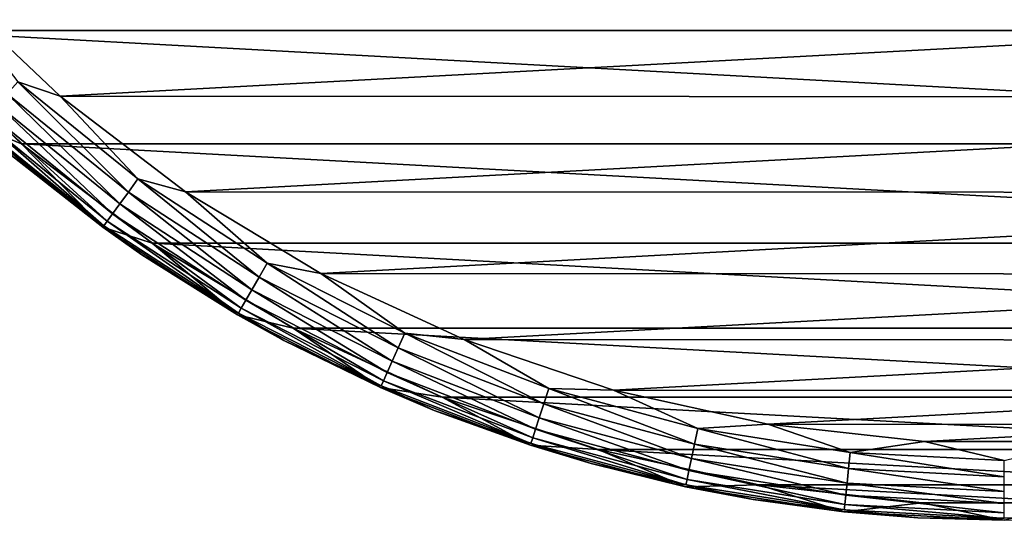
# Model space of a CAD drawing. Header units: metres. Extents: x -139 to 105, y -30 to 40.
# Tile 17 of 153: x -94 to -75, y -30 to -20. Entities that reach past the tile are written whole.
import ezdxf

# ---------------------------------------------------------------- set-up
doc = ezdxf.new("R2010")
doc.units = ezdxf.units.M
doc.layers.add('solid_150_SW0003', color=7, linetype='CONTINUOUS')

msp = doc.modelspace()

# ---------------------------------------------------------------- linework, layer by layer
at = {"layer": 'solid_150_SW0003'}
for points in [[(-53.436005, -20.422474, 3.637949), (-96.563995, -20.422474, 3.637949), (-98.643539, -17.972895, 3.637949)], [(-51.356461, -17.972895, 3.637949), (-53.436005, -20.422474, 3.637949), (-98.643539, -17.972895, 3.637949)], [(-93.466103, -21.70763, 23.637949), (-95.709221, -19.579901, 23.637949), (-94.292465, -21.426456, 23.600716)], [(-54.3111, -19.601355, 23.637949), (-95.709221, -19.579901, 23.637949), (-93.466103, -21.70763, 23.637949)], [(-54.3111, -19.601355, 23.637949), (-93.466103, -21.70763, 23.637949), (-56.556564, -21.72687, 23.637949)], [(-55.774498, -22.637026, 3.637949), (-94.225502, -22.637026, 3.637949), (-96.563995, -20.422474, 3.637949)], [(-95.073807, -22.294449, 3.937949), (-96.563995, -20.422474, 3.637949), (-94.225502, -22.637026, 3.637949)], [(-53.436005, -20.422474, 3.637949), (-55.774498, -22.637026, 3.637949), (-96.563995, -20.422474, 3.637949)], [(-92.133713, -23.582531, 23.489986), (-94.292465, -21.426456, 23.600716), (-94.504898, -21.662384, 23.489986)], [(-93.466103, -21.70763, 23.637949), (-94.292465, -21.426456, 23.600716), (-91.947105, -23.325691, 23.600716)], [(-92.133713, -23.582531, 23.489986), (-91.947105, -23.325691, 23.600716), (-94.292465, -21.426456, 23.600716)], [(-94.504898, -21.662384, 23.489986), (-94.695488, -21.874056, 23.311325), (-92.301132, -23.812965, 23.311325)], [(-92.133713, -23.582531, 23.489986), (-94.504898, -21.662384, 23.489986), (-92.301132, -23.812965, 23.311325)], [(-91.014091, -23.574783, 23.637949), (-93.466103, -21.70763, 23.637949), (-91.947105, -23.325691, 23.600716)], [(-56.556564, -21.72687, 23.637949), (-93.466103, -21.70763, 23.637949), (-91.014091, -23.574783, 23.637949)], [(-56.556564, -21.72687, 23.637949), (-91.014091, -23.574783, 23.637949), (-59.010586, -23.591534, 23.637949)], [(-94.695488, -21.874056, 23.311325), (-94.85466, -22.050837, 23.073709), (-92.440956, -24.005417, 23.073709)], [(-92.301132, -23.812965, 23.311325), (-94.695488, -21.874056, 23.311325), (-92.440956, -24.005417, 23.073709)], [(-94.85466, -22.050837, 23.073709), (-94.974426, -22.183844, 22.789078), (-92.546158, -24.150215, 22.789078)], [(-92.440956, -24.005417, 23.073709), (-94.85466, -22.050837, 23.073709), (-92.546158, -24.150215, 22.789078)], [(-95.073807, -22.294449, 3.937949), (-94.225502, -22.637026, 3.637949), (-92.633423, -24.270609, 3.937949)], [(-94.44976, -22.840904, 22.137949), (-95.073807, -22.294449, 3.937949), (-92.633423, -24.270609, 3.937949)], [(-94.974426, -22.183844, 22.789078), (-95.048752, -22.266396, 22.471731), (-92.61145, -24.240084, 22.471731)], [(-92.61145, -24.240084, 22.471731), (-95.048752, -22.266396, 22.471731), (-94.44976, -22.840904, 22.137949)], [(-92.546158, -24.150215, 22.789078), (-94.974426, -22.183844, 22.789078), (-92.61145, -24.240084, 22.471731)], [(-58.330269, -24.580061, 3.637949), (-91.669731, -24.580061, 3.637949), (-94.225502, -22.637026, 3.637949)], [(-92.633423, -24.270609, 3.937949), (-94.225502, -22.637026, 3.637949), (-91.669731, -24.580061, 3.637949)], [(-55.774498, -22.637026, 3.637949), (-58.330269, -24.580061, 3.637949), (-94.225502, -22.637026, 3.637949)], [(-91.870026, -24.807301, 22.137949), (-94.44976, -22.840904, 22.137949), (-92.633423, -24.270609, 3.937949)], [(-92.61145, -24.240084, 22.471731), (-94.44976, -22.840904, 22.137949), (-91.870026, -24.807301, 22.137949)], [(-89.574806, -25.244305, 23.489986), (-91.947105, -23.325691, 23.600716), (-92.133713, -23.582531, 23.489986)], [(-91.014091, -23.574783, 23.637949), (-91.947105, -23.325691, 23.600716), (-89.416069, -24.969366, 23.600716)], [(-89.574806, -25.244305, 23.489986), (-89.416069, -24.969366, 23.600716), (-91.947105, -23.325691, 23.600716)], [(-92.133713, -23.582531, 23.489986), (-92.301132, -23.812965, 23.311325), (-89.717224, -25.490976, 23.311325)], [(-89.574806, -25.244305, 23.489986), (-92.133713, -23.582531, 23.489986), (-89.717224, -25.490976, 23.311325)], [(-88.365631, -25.171408, 23.637949), (-91.014091, -23.574783, 23.637949), (-89.416069, -24.969366, 23.600716)], [(-59.010586, -23.591534, 23.637949), (-91.014091, -23.574783, 23.637949), (-88.365631, -25.171408, 23.637949)], [(-59.010586, -23.591534, 23.637949), (-88.365631, -25.171408, 23.637949), (-61.66066, -25.185352, 23.637949)], [(-92.301132, -23.812965, 23.311325), (-92.440956, -24.005417, 23.073709), (-89.836166, -25.696989, 23.073709)], [(-89.717224, -25.490976, 23.311325), (-92.301132, -23.812965, 23.311325), (-89.836166, -25.696989, 23.073709)], [(-92.440956, -24.005417, 23.073709), (-92.546158, -24.150215, 22.789078), (-89.925652, -25.85199, 22.789078)], [(-89.836166, -25.696989, 23.073709), (-92.440956, -24.005417, 23.073709), (-89.925652, -25.85199, 22.789078)], [(-92.546158, -24.150215, 22.789078), (-92.61145, -24.240084, 22.471731), (-89.981194, -25.948193, 22.471731)], [(-89.981194, -25.948193, 22.471731), (-92.61145, -24.240084, 22.471731), (-91.870026, -24.807301, 22.137949)], [(-89.925652, -25.85199, 22.789078), (-92.546158, -24.150215, 22.789078), (-89.981194, -25.948193, 22.471731)], [(-92.633423, -24.270609, 3.937949), (-91.669731, -24.580061, 3.637949), (-90, -25.980762, 3.937949)], [(-91.870026, -24.807301, 22.137949), (-92.633423, -24.270609, 3.937949), (-90, -25.980762, 3.937949)], [(-61.090324, -26.24119, 3.637949), (-88.909676, -26.24119, 3.637949), (-91.669731, -24.580061, 3.637949)], [(-90, -25.980762, 3.937949), (-91.669731, -24.580061, 3.637949), (-88.909676, -26.24119, 3.637949)], [(-58.330269, -24.580061, 3.637949), (-61.090324, -26.24119, 3.637949), (-91.669731, -24.580061, 3.637949)], [(-89.093079, -26.483679, 22.137949), (-91.870026, -24.807301, 22.137949), (-90, -25.980762, 3.937949)], [(-89.981194, -25.948193, 22.471731), (-91.870026, -24.807301, 22.137949), (-89.093079, -26.483679, 22.137949)], [(-86.856216, -26.629496, 23.489986), (-89.416069, -24.969366, 23.600716), (-89.574806, -25.244305, 23.489986)], [(-88.365631, -25.171408, 23.637949), (-89.416069, -24.969366, 23.600716), (-86.727089, -26.339472, 23.600716)], [(-86.856216, -26.629496, 23.489986), (-86.727089, -26.339472, 23.600716), (-89.416069, -24.969366, 23.600716)], [(-85.567451, -26.467632, 23.637949), (-88.365631, -25.171408, 23.637949), (-86.727089, -26.339472, 23.600716)], [(-61.66066, -25.185352, 23.637949), (-88.365631, -25.171408, 23.637949), (-85.567451, -26.467632, 23.637949)], [(-61.66066, -25.185352, 23.637949), (-85.567451, -26.467632, 23.637949), (-64.460182, -26.478649, 23.637949)], [(-89.574806, -25.244305, 23.489986), (-89.717224, -25.490976, 23.311325), (-86.972069, -26.889704, 23.311325)], [(-86.856216, -26.629496, 23.489986), (-89.574806, -25.244305, 23.489986), (-86.972069, -26.889704, 23.311325)], [(-89.717224, -25.490976, 23.311325), (-89.836166, -25.696989, 23.073709), (-87.068825, -27.107019, 23.073709)], [(-86.972069, -26.889704, 23.311325), (-89.717224, -25.490976, 23.311325), (-87.068825, -27.107019, 23.073709)], [(-89.836166, -25.696989, 23.073709), (-89.925652, -25.85199, 22.789078), (-87.141617, -27.270527, 22.789078)], [(-87.068825, -27.107019, 23.073709), (-89.836166, -25.696989, 23.073709), (-87.141617, -27.270527, 22.789078)], [(-90, -25.980762, 3.937949), (-88.909676, -26.24119, 3.637949), (-87.202255, -27.406294, 3.937949)], [(-89.093079, -26.483679, 22.137949), (-90, -25.980762, 3.937949), (-87.202255, -27.406294, 3.937949)], [(-89.925652, -25.85199, 22.789078), (-89.981194, -25.948193, 22.471731), (-87.186806, -27.372007, 22.471731)], [(-87.186806, -27.372007, 22.471731), (-89.981194, -25.948193, 22.471731), (-89.093079, -26.483679, 22.137949)], [(-87.141617, -27.270527, 22.789078), (-89.925652, -25.85199, 22.789078), (-87.186806, -27.372007, 22.471731)], [(-64.006096, -27.589436, 3.637949), (-85.993904, -27.589436, 3.637949), (-88.909676, -26.24119, 3.637949)], [(-87.202255, -27.406294, 3.937949), (-88.909676, -26.24119, 3.637949), (-85.993904, -27.589436, 3.637949)], [(-61.090324, -26.24119, 3.637949), (-64.006096, -27.589436, 3.637949), (-88.909676, -26.24119, 3.637949)], [(-84.007729, -27.722929, 23.489986), (-86.727089, -26.339472, 23.600716), (-86.856216, -26.629496, 23.489986)], [(-85.567451, -26.467632, 23.637949), (-86.727089, -26.339472, 23.600716), (-83.909622, -27.420996, 23.600716)], [(-84.007729, -27.722929, 23.489986), (-83.909622, -27.420996, 23.600716), (-86.727089, -26.339472, 23.600716)], [(-86.15136, -27.850441, 22.137949), (-89.093079, -26.483679, 22.137949), (-87.202255, -27.406294, 3.937949)], [(-87.186806, -27.372007, 22.471731), (-89.093079, -26.483679, 22.137949), (-86.15136, -27.850441, 22.137949)], [(-82.642952, -27.456047, 23.637949), (-85.567451, -26.467632, 23.637949), (-83.909622, -27.420996, 23.600716)], [(-64.460182, -26.478649, 23.637949), (-85.567451, -26.467632, 23.637949), (-82.642952, -27.456047, 23.637949)], [(-64.460182, -26.478649, 23.637949), (-82.642952, -27.456047, 23.637949), (-67.385735, -27.464016, 23.637949)], [(-86.856216, -26.629496, 23.489986), (-86.972069, -26.889704, 23.311325), (-84.095741, -27.99382, 23.311325)], [(-84.007729, -27.722929, 23.489986), (-86.856216, -26.629496, 23.489986), (-84.095741, -27.99382, 23.311325)], [(-86.972069, -26.889704, 23.311325), (-87.068825, -27.107019, 23.073709), (-84.16925, -28.22006, 23.073709)], [(-84.095741, -27.99382, 23.311325), (-86.972069, -26.889704, 23.311325), (-84.16925, -28.22006, 23.073709)], [(-87.068825, -27.107019, 23.073709), (-87.141617, -27.270527, 22.789078), (-84.224564, -28.39028, 22.789078)], [(-84.16925, -28.22006, 23.073709), (-87.068825, -27.107019, 23.073709), (-84.224564, -28.39028, 22.789078)], [(-87.141617, -27.270527, 22.789078), (-87.186806, -27.372007, 22.471731), (-84.258888, -28.495928, 22.471731)], [(-84.224564, -28.39028, 22.789078), (-87.141617, -27.270527, 22.789078), (-84.258888, -28.495928, 22.471731)], [(-87.202255, -27.406294, 3.937949), (-85.993904, -27.589436, 3.637949), (-84.27066, -28.531649, 3.937949)], [(-86.15136, -27.850441, 22.137949), (-87.202255, -27.406294, 3.937949), (-84.27066, -28.531649, 3.937949)], [(-84.258888, -28.495928, 22.471731), (-87.186806, -27.372007, 22.471731), (-86.15136, -27.850441, 22.137949)], [(-81.060547, -28.512623, 23.489986), (-83.909622, -27.420996, 23.600716), (-84.007729, -27.722929, 23.489986)], [(-82.642952, -27.456047, 23.637949), (-83.909622, -27.420996, 23.600716), (-80.994537, -28.202089, 23.600716)], [(-81.060547, -28.512623, 23.489986), (-80.994537, -28.202089, 23.600716), (-83.909622, -27.420996, 23.600716)], [(-79.625618, -28.121422, 23.637949), (-82.642952, -27.456047, 23.637949), (-80.994537, -28.202089, 23.600716)], [(-67.385735, -27.464016, 23.637949), (-82.642952, -27.456047, 23.637949), (-79.625618, -28.121422, 23.637949)], [(-67.385735, -27.464016, 23.637949), (-79.625618, -28.121422, 23.637949), (-70.403763, -28.126238, 23.637949)], [(-67.053215, -28.617088, 3.637949), (-82.946785, -28.617088, 3.637949), (-85.993904, -27.589436, 3.637949)], [(-84.27066, -28.531649, 3.937949), (-85.993904, -27.589436, 3.637949), (-82.946785, -28.617088, 3.637949)], [(-64.006096, -27.589436, 3.637949), (-67.053215, -28.617088, 3.637949), (-85.993904, -27.589436, 3.637949)], [(-84.007729, -27.722929, 23.489986), (-84.095741, -27.99382, 23.311325), (-81.119766, -28.791231, 23.311325)], [(-81.060547, -28.512623, 23.489986), (-84.007729, -27.722929, 23.489986), (-81.119766, -28.791231, 23.311325)], [(-83.079285, -28.891611, 22.137949), (-86.15136, -27.850441, 22.137949), (-84.27066, -28.531649, 3.937949)], [(-84.258888, -28.495928, 22.471731), (-86.15136, -27.850441, 22.137949), (-83.079285, -28.891611, 22.137949)], [(-84.095741, -27.99382, 23.311325), (-84.16925, -28.22006, 23.073709), (-81.16922, -29.023916, 23.073709)], [(-81.119766, -28.791231, 23.311325), (-84.095741, -27.99382, 23.311325), (-81.16922, -29.023916, 23.073709)], [(-84.16925, -28.22006, 23.073709), (-84.224564, -28.39028, 22.789078), (-81.206436, -29.198984, 22.789078)], [(-81.16922, -29.023916, 23.073709), (-84.16925, -28.22006, 23.073709), (-81.206436, -29.198984, 22.789078)], [(-78.046967, -28.989927, 23.489986), (-80.994537, -28.202089, 23.600716), (-81.060547, -28.512623, 23.489986)], [(-79.625618, -28.121422, 23.637949), (-80.994537, -28.202089, 23.600716), (-78.013779, -28.674194, 23.600716)], [(-78.046967, -28.989927, 23.489986), (-78.013779, -28.674194, 23.600716), (-80.994537, -28.202089, 23.600716)], [(-76.561348, -28.456863, 23.637949), (-79.625618, -28.121422, 23.637949), (-78.013779, -28.674194, 23.600716)], [(-70.403763, -28.126238, 23.637949), (-79.625618, -28.121422, 23.637949), (-76.561348, -28.456863, 23.637949)], [(-70.403763, -28.126238, 23.637949), (-76.561348, -28.456863, 23.637949), (-73.468376, -28.458479, 23.637949)], [(-84.224564, -28.39028, 22.789078), (-84.258888, -28.495928, 22.471731), (-81.22953, -29.307642, 22.471731)], [(-81.22953, -29.307642, 22.471731), (-84.258888, -28.495928, 22.471731), (-83.079285, -28.891611, 22.137949)], [(-81.206436, -29.198984, 22.789078), (-84.224564, -28.39028, 22.789078), (-81.22953, -29.307642, 22.471731)], [(-76.561348, -28.456863, 23.637949), (-78.013779, -28.674194, 23.600716), (-75, -28.83214, 23.600716)], [(-73.468376, -28.458479, 23.637949), (-76.561348, -28.456863, 23.637949), (-75, -28.83214, 23.600716)], [(-84.27066, -28.531649, 3.937949), (-82.946785, -28.617088, 3.637949), (-81.237198, -29.34446, 3.937949)], [(-83.079285, -28.891611, 22.137949), (-84.27066, -28.531649, 3.937949), (-81.237198, -29.34446, 3.937949)], [(-70.196785, -29.3083, 3.637949), (-79.803215, -29.3083, 3.637949), (-82.946785, -28.617088, 3.637949)], [(-81.237198, -29.34446, 3.937949), (-82.946785, -28.617088, 3.637949), (-79.803215, -29.3083, 3.637949)], [(-67.053215, -28.617088, 3.637949), (-70.196785, -29.3083, 3.637949), (-82.946785, -28.617088, 3.637949)], [(-81.060547, -28.512623, 23.489986), (-81.119766, -28.791231, 23.311325), (-78.076736, -29.273199, 23.311325)], [(-78.046967, -28.989927, 23.489986), (-81.060547, -28.512623, 23.489986), (-78.076736, -29.273199, 23.311325)], [(-75, -29.149612, 23.489986), (-78.013779, -28.674194, 23.600716), (-78.046967, -28.989927, 23.489986)], [(-75, -29.149612, 23.489986), (-75, -28.83214, 23.600716), (-78.013779, -28.674194, 23.600716)], [(-81.119766, -28.791231, 23.311325), (-81.16922, -29.023916, 23.073709), (-78.101601, -29.509779, 23.073709)], [(-78.076736, -29.273199, 23.311325), (-81.119766, -28.791231, 23.311325), (-78.101601, -29.509779, 23.073709)], [(-79.91275, -29.595015, 22.137949), (-83.079285, -28.891611, 22.137949), (-81.237198, -29.34446, 3.937949)], [(-81.22953, -29.307642, 22.471731), (-83.079285, -28.891611, 22.137949), (-79.91275, -29.595015, 22.137949)], [(-81.16922, -29.023916, 23.073709), (-81.206436, -29.198984, 22.789078), (-78.120308, -29.687778, 22.789078)], [(-78.101601, -29.509779, 23.073709), (-81.16922, -29.023916, 23.073709), (-78.120308, -29.687778, 22.789078)], [(-78.046967, -28.989927, 23.489986), (-78.076736, -29.273199, 23.311325), (-75, -29.434444, 23.311325)], [(-75, -29.149612, 23.489986), (-78.046967, -28.989927, 23.489986), (-75, -29.434444, 23.311325)], [(-81.206436, -29.198984, 22.789078), (-81.22953, -29.307642, 22.471731), (-78.13192, -29.798254, 22.471731)], [(-78.120308, -29.687778, 22.789078), (-81.206436, -29.198984, 22.789078), (-78.13192, -29.798254, 22.471731)], [(-78.076736, -29.273199, 23.311325), (-78.101601, -29.509779, 23.073709), (-75, -29.672327, 23.073709)], [(-75, -29.434444, 23.311325), (-78.076736, -29.273199, 23.311325), (-75, -29.672327, 23.073709)], [(-81.237198, -29.34446, 3.937949), (-79.803215, -29.3083, 3.637949), (-78.135658, -29.835678, 3.937949)], [(-79.91275, -29.595015, 22.137949), (-81.237198, -29.34446, 3.937949), (-78.135658, -29.835678, 3.937949)], [(-78.13192, -29.798254, 22.471731), (-81.22953, -29.307642, 22.471731), (-79.91275, -29.595015, 22.137949)], [(-73.38903, -29.655928, 3.637949), (-76.61097, -29.655928, 3.637949), (-79.803215, -29.3083, 3.637949)], [(-78.135658, -29.835678, 3.937949), (-79.803215, -29.3083, 3.637949), (-76.61097, -29.655928, 3.637949)], [(-70.196785, -29.3083, 3.637949), (-73.38903, -29.655928, 3.637949), (-79.803215, -29.3083, 3.637949)], [(-76.688782, -29.952429, 22.137949), (-79.91275, -29.595015, 22.137949), (-78.135658, -29.835678, 3.937949)], [(-78.13192, -29.798254, 22.471731), (-79.91275, -29.595015, 22.137949), (-76.688782, -29.952429, 22.137949)], [(-78.135658, -29.835678, 3.937949), (-76.61097, -29.655928, 3.637949), (-75, -30, 3.937949)], [(-78.101601, -29.509779, 23.073709), (-78.120308, -29.687778, 22.789078), (-75, -29.851307, 22.789078)], [(-75, -29.672327, 23.073709), (-78.101601, -29.509779, 23.073709), (-75, -29.851307, 22.789078)], [(-75, -30, 3.937949), (-76.61097, -29.655928, 3.637949), (-73.38903, -29.655928, 3.637949)], [(-76.688782, -29.952429, 22.137949), (-78.135658, -29.835678, 3.937949), (-75, -30, 3.937949)], [(-78.120308, -29.687778, 22.789078), (-78.13192, -29.798254, 22.471731), (-75, -29.962393, 22.471731)], [(-75, -29.962393, 22.471731), (-78.13192, -29.798254, 22.471731), (-76.688782, -29.952429, 22.137949)], [(-75, -29.851307, 22.789078), (-78.120308, -29.687778, 22.789078), (-75, -29.962393, 22.471731)], [(-73.445068, -29.959677, 22.137949), (-76.688782, -29.952429, 22.137949), (-75, -30, 3.937949)], [(-75, -29.962393, 22.471731), (-76.688782, -29.952429, 22.137949), (-73.445068, -29.959677, 22.137949)]]:
    msp.add_3dface(points, dxfattribs=at)

doc.saveas('drawing.dxf')
